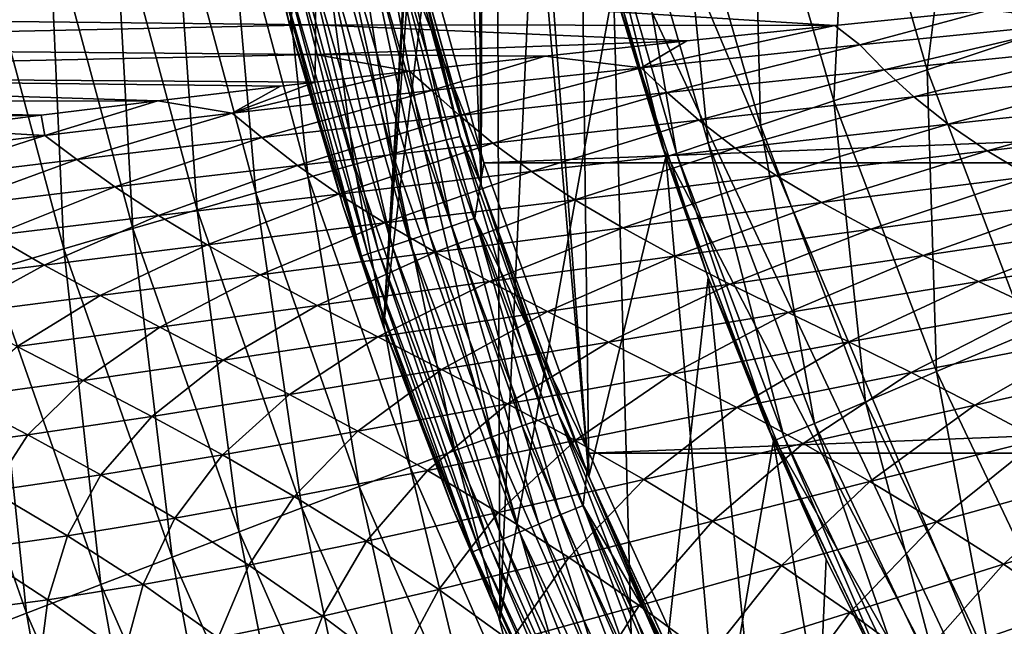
# Model space of a CAD drawing. Header units: metres. Extents: x -105 to 105, y -68 to 103.
# Tile 209 of 256: x -22.95 to -17.61, y 35.24 to 38.54. Entities that reach past the tile are written whole.
import ezdxf

# ---------------------------------------------------------------- set-up
doc = ezdxf.new("R2010")
doc.units = ezdxf.units.M
doc.layers.add('solid_FIT-BATH-150_SW0001', color=7, linetype='CONTINUOUS')
doc.layers.add('solid_FIT-BATH-150_SW0001_01', color=7, linetype='CONTINUOUS')

msp = doc.modelspace()

# ---------------------------------------------------------------- linework, layer by layer
at = {"layer": 'solid_FIT-BATH-150_SW0001'}
for points in [[(-20.905993, 39.267017, 37.796501), (-20.447483, 37.641415, 37.796501), (-20.905996, 49.304741, 37.796501)], [(-20.5, 44.285889, 37.796501), (-20.905996, 49.304741, 37.796501), (-20.447483, 37.641415, 37.796501)], [(-21.486008, 38.505455, 43.296501), (-21.866865, 40.174686, 43.296501), (-20.475595, 45.285889, 43.296501)], [(-20.978067, 36.871056, 43.296501), (-21.486008, 38.505455, 43.296501), (-20.475595, 45.285889, 43.296501)], [(-20.978067, 36.871056, 43.296501), (-20.475595, 45.285889, 43.296501), (-20.499189, 44.454113, 43.296501)], [(-20.978067, 36.871056, 43.296501), (-20.499189, 44.454113, 43.296501), (-20.489288, 43.624638, 43.296501)], [(-20.433365, 42.634834, 37.796501), (-20.5, 44.285889, 37.796501), (-20.447483, 37.641415, 37.796501)], [(-20.978067, 36.871056, 43.296501), (-20.489288, 43.624638, 43.296501), (-20.368814, 41.971085, 43.296501)], [(-20.433365, 42.634834, 37.796501), (-20.447483, 37.641415, 37.796501), (-19.863277, 36.058079, 37.796501)], [(-20.234499, 40.997761, 37.796501), (-20.433365, 42.634834, 37.796501), (-19.863277, 36.058079, 37.796501)], [(-6.5, 42.02853, 69.796501), (-16.460951, 32.067577, 69.796501), (-20.239237, 41.026657, 69.796501)], [(-20.346222, 35.280792, 43.296501), (-20.978067, 36.871056, 43.296501), (-20.368814, 41.971085, 43.296501)], [(-20.346222, 35.280792, 43.296501), (-20.368814, 41.971085, 43.296501), (-20.114937, 40.33128, 43.296501)], [(-20.239237, 41.026657, 69.796501), (-16.460951, 32.067577, 69.796501), (-19.914961, 39.423691, 69.796501)], [(-19.904377, 39.380234, 37.796501), (-20.234499, 40.997761, 37.796501), (-19.863277, 36.058079, 37.796501)], [(-20.346222, 35.280792, 43.296501), (-20.114937, 40.33128, 43.296501), (-19.728918, 38.716465, 43.296501)], [(-21.661671, 39.203121, 71.996498), (-21.866865, 40.174686, 43.296501), (-21.486008, 38.505455, 43.296501)], [(-17.823444, 39.892475, 48.144478), (-17.412128, 38.472534, 48.144478), (-17.090544, 40.073139, 49.506374)], [(-18.451256, 39.737724, 46.727985), (-18.025452, 38.267765, 46.727985), (-17.823444, 39.892475, 48.144478)], [(-18.025452, 38.267765, 46.727985), (-17.412128, 38.472534, 48.144478), (-17.823444, 39.892475, 48.144478)], [(-18.970171, 39.609814, 45.265484), (-18.532391, 38.098515, 45.265484), (-18.451256, 39.737724, 46.727985)], [(-18.532391, 38.098515, 45.265484), (-18.025452, 38.267765, 46.727985), (-18.451256, 39.737724, 46.727985)], [(-19.377043, 39.509521, 43.765839), (-18.929873, 37.965809, 43.765839), (-18.970171, 39.609814, 45.265484)], [(-18.929873, 37.965809, 43.765839), (-18.532391, 38.098515, 45.265484), (-18.970171, 39.609814, 45.265484)], [(-19.669405, 39.437454, 42.238136), (-19.215488, 37.870449, 42.238136), (-19.377043, 39.509521, 43.765839)], [(-19.215488, 37.870449, 42.238136), (-18.929873, 37.965809, 43.765839), (-19.377043, 39.509521, 43.765839)], [(-21.35397, 39.387756, 18.436432), (-20.92865, 37.810127, 18.430737), (-21.183382, 39.419765, 18.850012)], [(-21.183382, 39.419765, 18.850012), (-20.761219, 37.855522, 18.844221), (-21.058029, 39.441586, 19.282675)], [(-20.92865, 37.810127, 18.430737), (-20.761219, 37.855522, 18.844221), (-21.183382, 39.419765, 18.850012)], [(-21.058029, 39.441586, 19.282675), (-20.638096, 37.887344, 19.276775), (-20.980494, 39.452698, 19.730204)], [(-20.761219, 37.855522, 18.844221), (-20.638096, 37.887344, 19.276775), (-21.058029, 39.441586, 19.282675)], [(-20.980494, 39.452698, 19.730204), (-20.561819, 37.904873, 19.724182), (-20.907213, 39.27206, 20.18581)], [(-20.638096, 37.887344, 19.276775), (-20.561819, 37.904873, 19.724182), (-20.980494, 39.452698, 19.730204)], [(-19.914961, 39.423691, 69.796501), (-19.464174, 37.852077, 69.796501), (-19.728918, 38.716465, 43.296501)], [(-19.914961, 39.423691, 69.796501), (-16.460951, 32.067577, 69.796501), (-19.464174, 37.852077, 69.796501)], [(-19.84549, 39.394054, 40.691639), (-19.387508, 37.813023, 40.691639), (-19.669405, 39.437454, 42.238136)], [(-19.387508, 37.813023, 40.691639), (-19.215488, 37.870449, 42.238136), (-19.669405, 39.437454, 42.238136)], [(-21.567205, 39.346073, 18.046152), (-21.137859, 37.751869, 18.040535), (-21.35397, 39.387756, 18.436432)], [(-21.137859, 37.751869, 18.040535), (-20.92865, 37.810127, 18.430737), (-21.35397, 39.387756, 18.436432)], [(-20.947081, 39.061539, 72.784378), (-20.43391, 37.762463, 72.796501), (-20.881931, 39.382076, 72.796501)], [(-20.43391, 37.762463, 72.796501), (20.881918, 39.382015, 72.796501), (-20.881931, 39.382076, 72.796501)], [(-19.444792, 37.79372, 37.796501), (-19.904377, 39.380234, 37.796501), (-19.863277, 36.058079, 37.796501)], [(-19.904242, 39.37965, 39.13728), (-19.904377, 39.380234, 37.796501), (-19.444792, 37.79372, 37.796501)], [(-19.904242, 39.37965, 39.13728), (-19.444908, 37.79393, 39.13728), (-19.84549, 39.394054, 40.691639)], [(-19.904242, 39.37965, 39.13728), (-19.444792, 37.79372, 37.796501), (-19.444908, 37.79393, 39.13728)], [(-19.444908, 37.79393, 39.13728), (-19.387508, 37.813023, 40.691639), (-19.84549, 39.394054, 40.691639)], [(-21.820507, 39.295238, 17.68339), (-21.386312, 37.681465, 17.67783), (-21.567205, 39.346073, 18.046152)], [(-21.386312, 37.681465, 17.67783), (-21.137859, 37.751869, 18.040535), (-21.567205, 39.346073, 18.046152)], [(-22.111288, 39.235767, 17.352362), (-21.671474, 37.59964, 17.346836), (-21.820507, 39.295238, 17.68339)], [(-21.671474, 37.59964, 17.346836), (-21.386312, 37.681465, 17.67783), (-21.820507, 39.295238, 17.68339)], [(-20.907213, 39.27206, 20.18581), (-20.695747, 38.460426, 20.182665), (-20.905993, 39.267017, 37.796501)], [(-20.561819, 37.904873, 19.724182), (-20.695747, 38.460426, 20.182665), (-20.907213, 39.27206, 20.18581)], [(-20.452669, 37.657288, 20.179295), (-20.447483, 37.641415, 37.796501), (-20.905993, 39.267017, 37.796501)], [(-20.695747, 38.460426, 20.182665), (-20.452669, 37.657288, 20.179295), (-20.905993, 39.267017, 37.796501)], [(-22.436697, 39.168236, 17.057011), (-21.990549, 37.507183, 17.051491), (-22.111288, 39.235767, 17.352362)], [(-21.990549, 37.507183, 17.051491), (-21.671474, 37.59964, 17.346836), (-22.111288, 39.235767, 17.352362)], [(-21.661671, 39.203121, 71.996498), (-21.486008, 38.505455, 43.296501), (-21.19762, 37.523979, 71.996498)], [(-21.661671, 39.203121, 71.996498), (-21.19762, 37.523979, 71.996498), (-21.577021, 38.904427, 72.134628)], [(-22.792849, 39.093464, 16.800219), (-22.339729, 37.405212, 16.79468), (-22.436697, 39.168236, 17.057011)], [(-22.339729, 37.405212, 16.79468), (-21.990549, 37.507183, 17.051491), (-22.436697, 39.168236, 17.057011)], [(-23.175615, 39.01231, 16.58462), (-22.71497, 37.294899, 16.579033), (-22.792849, 39.093464, 16.800219)], [(-22.71497, 37.294899, 16.579033), (-22.339729, 37.405212, 16.79468), (-22.792849, 39.093464, 16.800219)], [(-21.077909, 39.028908, 72.748268), (-20.609409, 37.418072, 72.74826), (-20.947081, 39.061539, 72.784378)], [(-20.947081, 39.061539, 72.784378), (-20.481489, 37.460697, 72.784378), (-20.43391, 37.762463, 72.796501)], [(-20.609409, 37.418072, 72.74826), (-20.481489, 37.460697, 72.784378), (-20.947081, 39.061539, 72.784378)], [(-23.112223, 37.177425, 16.407183), (-22.71497, 37.294899, 16.579033), (-23.175615, 39.01231, 16.58462)], [(-21.311584, 38.970627, 72.609177), (-20.837889, 37.341934, 72.609169), (-21.200657, 38.998295, 72.68927)], [(-21.200657, 38.998295, 72.68927), (-20.729427, 37.378075, 72.689262), (-21.077909, 39.028908, 72.748268)], [(-20.837889, 37.341934, 72.609169), (-20.729427, 37.378075, 72.689262), (-21.200657, 38.998295, 72.68927)], [(-20.729427, 37.378075, 72.689262), (-20.609409, 37.418072, 72.74826), (-21.077909, 39.028908, 72.748268)], [(-21.48494, 38.927391, 72.396049), (-21.007385, 37.28545, 72.396034), (-21.407318, 38.946751, 72.510437)], [(-21.407318, 38.946751, 72.510437), (-20.931492, 37.310741, 72.510429), (-21.311584, 38.970627, 72.609177)], [(-21.007385, 37.28545, 72.396034), (-20.931492, 37.310741, 72.510429), (-21.407318, 38.946751, 72.510437)], [(-20.931492, 37.310741, 72.510429), (-20.837889, 37.341934, 72.609169), (-21.311584, 38.970627, 72.609177)], [(-21.577021, 38.904427, 72.134628), (-21.097418, 37.255447, 72.134613), (-21.542088, 38.913139, 72.269493)], [(-21.19762, 37.523979, 71.996498), (-21.097418, 37.255447, 72.134613), (-21.577021, 38.904427, 72.134628)], [(-21.542088, 38.913139, 72.269493), (-21.063261, 37.26683, 72.269478), (-21.48494, 38.927391, 72.396049)], [(-21.097418, 37.255447, 72.134613), (-21.063261, 37.26683, 72.269478), (-21.542088, 38.913139, 72.269493)], [(-21.063261, 37.26683, 72.269478), (-21.007385, 37.28545, 72.396034), (-21.48494, 38.927391, 72.396049)], [(-19.5937, 33.743145, 43.296501), (-20.346222, 35.280792, 43.296501), (-19.728918, 38.716465, 43.296501)], [(-19.5937, 33.743145, 43.296501), (-19.728918, 38.716465, 43.296501), (-19.213915, 37.13942, 43.296501)], [(-19.464174, 37.852077, 69.796501), (-19.213915, 37.13942, 43.296501), (-19.728918, 38.716465, 43.296501)], [(-21.347351, 38.684696, -20.413015), (-21.347351, 38.512024, -20.165363), (-26.685522, 38.569859, -20.078211)], [(-21.347351, 38.684696, -20.413015), (-17.682604, 38.593193, -20.385962), (-18.526558, 38.508495, -20.23876)], [(-21.347351, 38.684696, -20.413015), (-18.526558, 38.508495, -20.23876), (-21.347351, 38.512024, -20.165363)], [(-17.157806, 38.525356, -20.32296), (-17.682604, 38.593193, -20.385962), (-16.800808, 38.678539, -20.524038)], [(-21.347351, 38.512024, -20.165363), (-26.685522, 38.398323, -19.80076), (-26.685522, 38.569859, -20.078211)], [(-18.391586, 38.402157, -20.098408), (-18.526558, 38.508495, -20.23876), (-17.682604, 38.593193, -20.385962)], [(-17.157806, 38.525356, -20.32296), (-18.391586, 38.402157, -20.098408), (-17.682604, 38.593193, -20.385962)], [(-21.347351, 38.512024, -20.165363), (-21.347351, 38.350704, -19.894827), (-26.685522, 38.398323, -19.80076)], [(-21.19762, 37.523979, 71.996498), (-21.486008, 38.505455, 43.296501), (-20.978067, 36.871056, 43.296501)], [(-21.347351, 38.512024, -20.165363), (-18.526558, 38.508495, -20.23876), (-19.331392, 38.424652, -20.082119)], [(-21.347351, 38.512024, -20.165363), (-19.331392, 38.424652, -20.082119), (-21.347351, 38.350704, -19.894827)], [(-19.577858, 38.278561, -19.845987), (-19.331392, 38.424652, -20.082119), (-18.526558, 38.508495, -20.23876)], [(-18.391586, 38.402157, -20.098408), (-19.577858, 38.278561, -19.845987), (-18.526558, 38.508495, -20.23876)], [(-18.258783, 38.267292, -19.942566), (-18.391586, 38.402157, -20.098408), (-17.157806, 38.525356, -20.32296)], [(-17.032406, 38.392429, -20.181515), (-18.258783, 38.267292, -19.942566), (-17.157806, 38.525356, -20.32296)], [(-20.561819, 37.904873, 19.724182), (-20.452669, 37.657288, 20.179295), (-20.695747, 38.460426, 20.182665)], [(-18.025452, 38.267765, 46.727985), (-17.482744, 36.836838, 46.727985), (-17.412128, 38.472534, 48.144478)], [(-21.347351, 38.350704, -19.894827), (-26.685522, 38.238594, -19.49806), (-26.685522, 38.398323, -19.80076)], [(-21.347351, 38.350704, -19.894827), (-19.331392, 38.424652, -20.082119), (-20.100302, 38.341702, -19.915318)], [(-19.577858, 38.278561, -19.845987), (-20.100302, 38.341702, -19.915318), (-19.331392, 38.424652, -20.082119)], [(-19.43667, 38.143124, -19.675507), (-19.577858, 38.278561, -19.845987), (-18.391586, 38.402157, -20.098408)], [(-18.258783, 38.267292, -19.942566), (-19.43667, 38.143124, -19.675507), (-18.391586, 38.402157, -20.098408)], [(-21.347351, 38.350704, -19.894827), (-21.350758, 38.200417, -19.60042), (-26.685522, 38.238594, -19.49806)], [(-21.347351, 38.350704, -19.894827), (-20.83597, 38.259647, -19.737486), (-21.350758, 38.200417, -19.60042)], [(-21.347351, 38.350704, -19.894827), (-20.100302, 38.341702, -19.915318), (-20.83597, 38.259647, -19.737486)], [(-20.716595, 38.15443, -19.561766), (-20.83597, 38.259647, -19.737486), (-20.100302, 38.341702, -19.915318)], [(-19.577858, 38.278561, -19.845987), (-20.716595, 38.15443, -19.561766), (-20.100302, 38.341702, -19.915318)], [(-18.097908, 38.119545, -19.785467), (-18.258783, 38.267292, -19.942566), (-17.032406, 38.392429, -20.181515)], [(-16.88064, 38.248138, -20.038494), (-18.097908, 38.119545, -19.785467), (-17.032406, 38.392429, -20.181515)], [(-26.685522, 38.238594, -19.49806), (-21.350758, 38.200417, -19.60042), (-21.537127, 38.178608, -19.547972)], [(-26.685522, 38.238594, -19.49806), (-21.537127, 38.178608, -19.547972), (-22.204006, 38.099033, -19.346815)], [(-26.685522, 38.238594, -19.49806), (-22.204006, 38.099033, -19.346815), (-26.685522, 38.090145, -19.168779)], [(-21.799828, 38.030972, -19.243055), (-21.350758, 38.200417, -19.60042), (-20.83597, 38.259647, -19.737486)], [(-20.716595, 38.15443, -19.561766), (-21.799828, 38.030972, -19.243055), (-20.83597, 38.259647, -19.737486)], [(-20.565861, 38.019836, -19.376696), (-20.716595, 38.15443, -19.561766), (-19.577858, 38.278561, -19.845987)], [(-19.43667, 38.143124, -19.675507), (-20.565861, 38.019836, -19.376696), (-19.577858, 38.278561, -19.845987)], [(-19.265903, 37.993141, -19.504015), (-19.43667, 38.143124, -19.675507), (-18.258783, 38.267292, -19.942566)], [(-18.097908, 38.119545, -19.785467), (-19.265903, 37.993141, -19.504015), (-18.258783, 38.267292, -19.942566)], [(-18.532391, 38.098515, 45.265484), (-17.974421, 36.627346, 45.265484), (-18.025452, 38.267765, 46.727985)], [(-17.911032, 37.971241, -19.634903), (-18.097908, 38.119545, -19.785467), (-16.88064, 38.248138, -20.038494)], [(-17.974421, 36.627346, 45.265484), (-17.482744, 36.836838, 46.727985), (-18.025452, 38.267765, 46.727985)], [(-16.704432, 38.104622, -19.90156), (-17.911032, 37.971241, -19.634903), (-16.88064, 38.248138, -20.038494)], [(-21.799828, 38.030972, -19.243055), (-21.537127, 38.178608, -19.547972), (-21.350758, 38.200417, -19.60042)], [(-21.799828, 38.030972, -19.243055), (-22.204006, 38.099033, -19.346815), (-21.537127, 38.178608, -19.547972)], [(-21.638086, 37.898586, -19.043928), (-21.799828, 38.030972, -19.243055), (-20.716595, 38.15443, -19.561766)], [(-20.565861, 38.019836, -19.376696), (-21.638086, 37.898586, -19.043928), (-20.716595, 38.15443, -19.561766)], [(-20.384272, 37.868927, -19.19076), (-20.565861, 38.019836, -19.376696), (-19.43667, 38.143124, -19.675507)], [(-19.265903, 37.993141, -19.504015), (-20.384272, 37.868927, -19.19076), (-19.43667, 38.143124, -19.675507)], [(-26.685522, 38.090145, -19.168779), (-22.204006, 38.099033, -19.346815), (-22.836569, 38.021229, -19.133919)], [(-26.685522, 38.090145, -19.168779), (-22.836569, 38.021229, -19.133919), (-26.685522, 37.952446, -18.811594)], [(-22.818125, 37.90958, -18.887423), (-22.836569, 38.021229, -19.133919), (-22.204006, 38.099033, -19.346815)], [(-21.799828, 38.030972, -19.243055), (-22.818125, 37.90958, -18.887423), (-22.204006, 38.099033, -19.346815)], [(-19.06778, 37.841034, -19.339386), (-19.265903, 37.993141, -19.504015), (-18.097908, 38.119545, -19.785467)], [(-17.911032, 37.971241, -19.634903), (-19.06778, 37.841034, -19.339386), (-18.097908, 38.119545, -19.785467)], [(-18.929873, 37.965809, 43.765839), (-18.359936, 36.463085, 43.765839), (-18.532391, 38.098515, 45.265484)], [(-18.359936, 36.463085, 43.765839), (-17.974421, 36.627346, 45.265484), (-18.532391, 38.098515, 45.265484)], [(-17.700317, 37.82766, -19.494789), (-17.911032, 37.971241, -19.634903), (-16.704432, 38.104622, -19.90156)], [(-16.505785, 37.967155, -19.774584), (-17.700317, 37.82766, -19.494789), (-16.704432, 38.104622, -19.90156)], [(-26.685522, 37.952446, -18.811594), (-22.836569, 38.021229, -19.133919), (-23.433691, 37.945072, -18.90819)], [(-22.818125, 37.90958, -18.887423), (-23.433691, 37.945072, -18.90819), (-22.836569, 38.021229, -19.133919)], [(-22.643417, 37.780693, -18.675362), (-22.818125, 37.90958, -18.887423), (-21.799828, 38.030972, -19.243055)], [(-21.638086, 37.898586, -19.043928), (-22.643417, 37.780693, -18.675362), (-21.799828, 38.030972, -19.243055)], [(-21.444523, 37.74807, -18.843941), (-21.638086, 37.898586, -19.043928), (-20.565861, 38.019836, -19.376696)], [(-20.384272, 37.868927, -19.19076), (-21.444523, 37.74807, -18.843941), (-20.565861, 38.019836, -19.376696)], [(-20.174183, 37.714142, -19.011889), (-20.384272, 37.868927, -19.19076), (-19.265903, 37.993141, -19.504015)], [(-19.06778, 37.841034, -19.339386), (-20.174183, 37.714142, -19.011889), (-19.265903, 37.993141, -19.504015)], [(-18.844608, 37.692062, -19.185579), (-19.06778, 37.841034, -19.339386), (-17.911032, 37.971241, -19.634903)], [(-17.700317, 37.82766, -19.494789), (-18.844608, 37.692062, -19.185579), (-17.911032, 37.971241, -19.634903)], [(-17.467899, 37.688229, -19.365643), (-17.700317, 37.82766, -19.494789), (-16.505785, 37.967155, -19.774584)], [(-22.818125, 37.90958, -18.887423), (-23.764074, 37.791561, -18.49239), (-23.433691, 37.945072, -18.90819)], [(-19.215488, 37.870449, 42.238136), (-18.636951, 36.345055, 42.238136), (-18.929873, 37.965809, 43.765839)], [(-18.636951, 36.345055, 42.238136), (-18.359936, 36.463085, 43.765839), (-18.929873, 37.965809, 43.765839)], [(-23.57399, 37.667381, -18.269104), (-23.764074, 37.791561, -18.49239), (-22.818125, 37.90958, -18.887423)], [(-22.643417, 37.780693, -18.675362), (-23.57399, 37.667381, -18.269104), (-22.818125, 37.90958, -18.887423)], [(-22.436361, 37.63187, -18.462255), (-22.643417, 37.780693, -18.675362), (-21.638086, 37.898586, -19.043928)], [(-21.444523, 37.74807, -18.843941), (-22.436361, 37.63187, -18.462255), (-21.638086, 37.898586, -19.043928)], [(-21.221626, 37.591805, -18.651043), (-21.444523, 37.74807, -18.843941), (-20.384272, 37.868927, -19.19076)], [(-20.174183, 37.714142, -19.011889), (-21.221626, 37.591805, -18.651043), (-20.384272, 37.868927, -19.19076)], [(-20.761219, 37.855522, 18.844221), (-20.224346, 36.332142, 18.837605), (-20.638096, 37.887344, 19.276775)], [(-20.638096, 37.887344, 19.276775), (-20.104408, 36.374264, 19.270027), (-20.561819, 37.904873, 19.724182)], [(-20.224346, 36.332142, 18.837605), (-20.104408, 36.374264, 19.270027), (-20.638096, 37.887344, 19.276775)], [(-20.561819, 37.904873, 19.724182), (-20.030062, 36.398575, 19.717293), (-20.452669, 37.657288, 20.179295)], [(-20.104408, 36.374264, 19.270027), (-20.030062, 36.398575, 19.717293), (-20.561819, 37.904873, 19.724182)], [(-19.387508, 37.813023, 40.691639), (-18.803795, 36.273972, 40.691639), (-19.215488, 37.870449, 42.238136)], [(-18.803795, 36.273972, 40.691639), (-18.636951, 36.345055, 42.238136), (-19.215488, 37.870449, 42.238136)], [(-21.137859, 37.751869, 18.040535), (-20.591133, 36.198147, 18.034119), (-20.92865, 37.810127, 18.430737)], [(-20.92865, 37.810127, 18.430737), (-20.387409, 36.273132, 18.424231), (-20.761219, 37.855522, 18.844221)], [(-20.591133, 36.198147, 18.034119), (-20.387409, 36.273132, 18.424231), (-20.92865, 37.810127, 18.430737)], [(-20.387409, 36.273132, 18.424231), (-20.224346, 36.332142, 18.837605), (-20.761219, 37.855522, 18.844221)], [(-19.938051, 37.560711, -18.844063), (-20.174183, 37.714142, -19.011889), (-19.06778, 37.841034, -19.339386)], [(-18.844608, 37.692062, -19.185579), (-19.938051, 37.560711, -18.844063), (-19.06778, 37.841034, -19.339386)], [(-19.464174, 37.852077, 69.796501), (-18.889029, 36.320057, 69.796501), (-19.213915, 37.13942, 43.296501)], [(-19.464174, 37.852077, 69.796501), (-16.460951, 32.067577, 69.796501), (-18.889029, 36.320057, 69.796501)], [(-19.444908, 37.79393, 39.13728), (-18.85943, 36.250225, 39.13728), (-19.387508, 37.813023, 40.691639)], [(-18.85943, 36.250225, 39.13728), (-18.803795, 36.273972, 40.691639), (-19.387508, 37.813023, 40.691639)], [(-18.598669, 37.545586, -19.043118), (-18.844608, 37.692062, -19.185579), (-17.700317, 37.82766, -19.494789)], [(-17.467899, 37.688229, -19.365643), (-18.598669, 37.545586, -19.043118), (-17.700317, 37.82766, -19.494789)], [(-23.351513, 37.521576, -18.044409), (-23.57399, 37.667381, -18.269104), (-22.643417, 37.780693, -18.675362)], [(-22.436361, 37.63187, -18.462255), (-23.351513, 37.521576, -18.044409), (-22.643417, 37.780693, -18.675362)], [(-20.481489, 37.460697, 72.784378), (-19.860888, 36.18375, 72.796501), (-20.43391, 37.762463, 72.796501)], [(-19.860888, 36.18375, 72.796501), (20.433884, 37.762379, 72.796501), (-20.43391, 37.762463, 72.796501)], [(-19.444792, 37.79372, 37.796501), (-19.863277, 36.058079, 37.796501), (-19.156771, 34.525417, 37.796501)], [(-19.444908, 37.79393, 39.13728), (-19.444792, 37.79372, 37.796501), (-18.859539, 36.250702, 37.796501)], [(-19.444908, 37.79393, 39.13728), (-18.859539, 36.250702, 37.796501), (-18.85943, 36.250225, 39.13728)], [(-18.859539, 36.250702, 37.796501), (-19.444792, 37.79372, 37.796501), (-19.156771, 34.525417, 37.796501)], [(-22.199553, 37.475361, -18.256048), (-22.436361, 37.63187, -18.462255), (-21.444523, 37.74807, -18.843941)], [(-21.221626, 37.591805, -18.651043), (-22.199553, 37.475361, -18.256048), (-21.444523, 37.74807, -18.843941)], [(-21.386312, 37.681465, 17.67783), (-20.833052, 36.108097, 17.671478), (-21.137859, 37.751869, 18.040535)], [(-20.971989, 37.434948, -18.46924), (-21.221626, 37.591805, -18.651043), (-20.174183, 37.714142, -19.011889)], [(-20.833052, 36.108097, 17.671478), (-20.591133, 36.198147, 18.034119), (-21.137859, 37.751869, 18.040535)], [(-19.938051, 37.560711, -18.844063), (-20.971989, 37.434948, -18.46924), (-20.174183, 37.714142, -19.011889)], [(-21.671474, 37.59964, 17.346836), (-21.110701, 36.00391, 17.340521), (-21.386312, 37.681465, 17.67783)], [(-21.110701, 36.00391, 17.340521), (-20.833052, 36.108097, 17.671478), (-21.386312, 37.681465, 17.67783)], [(-20.452669, 37.657288, 20.179295), (-20.177505, 36.861721, 20.17568), (-20.447483, 37.641415, 37.796501)], [(-20.030062, 36.398575, 19.717293), (-20.177505, 36.861721, 20.17568), (-20.452669, 37.657288, 20.179295)], [(-19.678293, 37.407917, -18.687838), (-19.938051, 37.560711, -18.844063), (-18.844608, 37.692062, -19.185579)], [(-18.598669, 37.545586, -19.043118), (-19.678293, 37.407917, -18.687838), (-18.844608, 37.692062, -19.185579)], [(-18.332172, 37.401375, -18.912714), (-18.598669, 37.545586, -19.043118), (-17.467899, 37.688229, -19.365643)], [(-17.215855, 37.552776, -19.248152), (-18.332172, 37.401375, -18.912714), (-17.467899, 37.688229, -19.365643)], [(-23.099335, 37.366184, -17.826206), (-23.351513, 37.521576, -18.044409), (-22.436361, 37.63187, -18.462255)], [(-22.199553, 37.475361, -18.256048), (-23.099335, 37.366184, -17.826206), (-22.436361, 37.63187, -18.462255)], [(-21.990549, 37.507183, 17.051491), (-21.421356, 35.886593, 17.045183), (-21.671474, 37.59964, 17.346836)], [(-21.421356, 35.886593, 17.045183), (-21.110701, 36.00391, 17.340521), (-21.671474, 37.59964, 17.346836)], [(-19.870398, 36.075085, 20.171814), (-19.863277, 36.058079, 37.796501), (-20.447483, 37.641415, 37.796501)], [(-20.177505, 36.861721, 20.17568), (-19.870398, 36.075085, 20.171814), (-20.447483, 37.641415, 37.796501)], [(-21.935705, 37.316231, -18.060759), (-22.199553, 37.475361, -18.256048), (-21.221626, 37.591805, -18.651043)], [(-20.971989, 37.434948, -18.46924), (-21.935705, 37.316231, -18.060759), (-21.221626, 37.591805, -18.651043)], [(-20.698151, 37.276722, -18.299122), (-20.971989, 37.434948, -18.46924), (-19.938051, 37.560711, -18.844063)], [(-19.678293, 37.407917, -18.687838), (-20.698151, 37.276722, -18.299122), (-19.938051, 37.560711, -18.844063)], [(-19.397251, 37.255466, -18.543955), (-19.678293, 37.407917, -18.687838), (-18.598669, 37.545586, -19.043118)], [(-18.332172, 37.401375, -18.912714), (-19.397251, 37.255466, -18.543955), (-18.598669, 37.545586, -19.043118)], [(-18.047281, 37.25901, -18.794971), (-18.332172, 37.401375, -18.912714), (-17.215855, 37.552776, -19.248152)], [(-16.946205, 37.420956, -19.142902), (-18.047281, 37.25901, -18.794971), (-17.215855, 37.552776, -19.248152)], [(-22.339729, 37.405212, 16.79468), (-21.761314, 35.757557, 16.788342), (-21.990549, 37.507183, 17.051491)], [(-21.761314, 35.757557, 16.788342), (-21.421356, 35.886593, 17.045183), (-21.990549, 37.507183, 17.051491)], [(-21.19762, 37.523979, 71.996498), (-20.978067, 36.871056, 43.296501), (-20.603621, 35.886288, 71.996498)], [(-21.19762, 37.523979, 71.996498), (-20.603621, 35.886288, 71.996498), (-21.097418, 37.255447, 72.134613)], [(-22.820271, 37.206139, -17.61853), (-23.099335, 37.366184, -17.826206), (-22.199553, 37.475361, -18.256048)], [(-21.935705, 37.316231, -18.060759), (-22.820271, 37.206139, -17.61853), (-22.199553, 37.475361, -18.256048)], [(-21.647463, 37.153622, -17.877035), (-21.935705, 37.316231, -18.060759), (-20.971989, 37.434948, -18.46924)], [(-20.698151, 37.276722, -18.299122), (-21.647463, 37.153622, -17.877035), (-20.971989, 37.434948, -18.46924)], [(-20.609409, 37.418072, 72.74826), (-20.018002, 35.84819, 72.74826), (-20.481489, 37.460697, 72.784378)], [(-20.481489, 37.460697, 72.784378), (-19.893753, 35.900562, 72.78437), (-19.860888, 36.18375, 72.796501)], [(-20.018002, 35.84819, 72.74826), (-19.893753, 35.900562, 72.78437), (-20.481489, 37.460697, 72.784378)], [(-22.71497, 37.294899, 16.579033), (-22.126638, 35.618294, 16.572632), (-22.339729, 37.405212, 16.79468)], [(-22.126638, 35.618294, 16.572632), (-21.761314, 35.757557, 16.788342), (-22.339729, 37.405212, 16.79468)], [(-20.729427, 37.378075, 72.689262), (-20.134575, 35.799053, 72.689255), (-20.609409, 37.418072, 72.74826)], [(-20.402569, 37.116768, -18.141478), (-20.698151, 37.276722, -18.299122), (-19.678293, 37.407917, -18.687838)], [(-20.134575, 35.799053, 72.689255), (-20.018002, 35.84819, 72.74826), (-20.609409, 37.418072, 72.74826)], [(-19.397251, 37.255466, -18.543955), (-20.402569, 37.116768, -18.141478), (-19.678293, 37.407917, -18.687838)], [(-19.097221, 37.102882, -18.41305), (-19.397251, 37.255466, -18.543955), (-18.332172, 37.401375, -18.912714)], [(-18.047281, 37.25901, -18.794971), (-19.097221, 37.102882, -18.41305), (-18.332172, 37.401375, -18.912714)], [(-17.746576, 37.116341, -18.689159), (-18.047281, 37.25901, -18.794971), (-16.946205, 37.420956, -19.142902)], [(-16.66135, 37.290661, -19.049149), (-17.746576, 37.116341, -18.689159), (-16.946205, 37.420956, -19.142902)], [(-22.820271, 37.206139, -17.61853), (-23.627125, 37.106037, -17.142612), (-23.099335, 37.366184, -17.826206)], [(-20.931492, 37.310741, 72.510429), (-20.330839, 35.716328, 72.510414), (-20.837889, 37.341934, 72.609169)], [(-20.837889, 37.341934, 72.609169), (-20.239923, 35.754646, 72.609161), (-20.729427, 37.378075, 72.689262)], [(-20.330839, 35.716328, 72.510414), (-20.239923, 35.754646, 72.609161), (-20.837889, 37.341934, 72.609169)], [(-20.239923, 35.754646, 72.609161), (-20.134575, 35.799053, 72.689255), (-20.729427, 37.378075, 72.689262)], [(-23.112223, 37.177425, 16.407183), (-22.513393, 35.470295, 16.400682), (-22.71497, 37.294899, 16.579033)], [(-22.517046, 37.040489, -17.422087), (-22.820271, 37.206139, -17.61853), (-21.935705, 37.316231, -18.060759)], [(-22.513393, 35.470295, 16.400682), (-22.126638, 35.618294, 16.572632), (-22.71497, 37.294899, 16.579033)], [(-21.647463, 37.153622, -17.877035), (-22.517046, 37.040489, -17.422087), (-21.935705, 37.316231, -18.060759)], [(-21.337387, 36.987103, -17.705723), (-21.647463, 37.153622, -17.877035), (-20.698151, 37.276722, -18.299122)], [(-20.402569, 37.116768, -18.141478), (-21.337387, 36.987103, -17.705723), (-20.698151, 37.276722, -18.299122)], [(-21.063261, 37.26683, 72.269478), (-20.458824, 35.66238, 72.26947), (-21.007385, 37.28545, 72.396034)], [(-21.007385, 37.28545, 72.396034), (-20.404552, 35.685257, 72.396027), (-20.931492, 37.310741, 72.510429)], [(-20.458824, 35.66238, 72.26947), (-20.404552, 35.685257, 72.396027), (-21.007385, 37.28545, 72.396034)], [(-20.404552, 35.685257, 72.396027), (-20.330839, 35.716328, 72.510414), (-20.931492, 37.310741, 72.510429)], [(-17.433058, 36.970924, -18.594131), (-17.746576, 37.116341, -18.689159), (-16.66135, 37.290661, -19.049149)], [(-21.097418, 37.255447, 72.134613), (-20.491997, 35.648396, 72.134605), (-21.063261, 37.26683, 72.269478)], [(-20.603621, 35.886288, 71.996498), (-20.491997, 35.648396, 72.134605), (-21.097418, 37.255447, 72.134613)], [(-20.491997, 35.648396, 72.134605), (-20.458824, 35.66238, 72.26947), (-21.063261, 37.26683, 72.269478)], [(-20.087671, 36.954544, -17.996986), (-20.402569, 37.116768, -18.141478), (-19.397251, 37.255466, -18.543955)], [(-19.097221, 37.102882, -18.41305), (-20.087671, 36.954544, -17.996986), (-19.397251, 37.255466, -18.543955)], [(-18.780962, 36.94799, -18.294428), (-19.097221, 37.102882, -18.41305), (-18.047281, 37.25901, -18.794971)], [(-17.746576, 37.116341, -18.689159), (-18.780962, 36.94799, -18.294428), (-18.047281, 37.25901, -18.794971)], [(-23.307915, 36.939034, -16.935038), (-23.627125, 37.106037, -17.142612), (-22.820271, 37.206139, -17.61853)], [(-23.527443, 37.053974, 16.281761), (-22.917639, 35.315056, 16.275127), (-23.112223, 37.177425, 16.407183)], [(-22.517046, 37.040489, -17.422087), (-23.307915, 36.939034, -16.935038), (-22.820271, 37.206139, -17.61853)], [(-22.917639, 35.315056, 16.275127), (-22.513393, 35.470295, 16.400682), (-23.112223, 37.177425, 16.407183)], [(-22.192307, 36.868729, -17.237787), (-22.517046, 37.040489, -17.422087), (-21.647463, 37.153622, -17.877035)], [(-21.337387, 36.987103, -17.705723), (-22.192307, 36.868729, -17.237787), (-21.647463, 37.153622, -17.877035)], [(-21.008009, 36.816071, -17.547556), (-21.337387, 36.987103, -17.705723), (-20.402569, 37.116768, -18.141478)], [(-20.087671, 36.954544, -17.996986), (-21.008009, 36.816071, -17.547556), (-20.402569, 37.116768, -18.141478)], [(-18.725256, 32.268173, 43.296501), (-19.5937, 33.743145, 43.296501), (-19.213915, 37.13942, 43.296501)], [(-18.725256, 32.268173, 43.296501), (-19.213915, 37.13942, 43.296501), (-18.573088, 35.608978, 43.296501)], [(-18.889029, 36.320057, 69.796501), (-18.573088, 35.608978, 43.296501), (-19.213915, 37.13942, 43.296501)], [(-18.451708, 36.788357, -18.186991), (-18.780962, 36.94799, -18.294428), (-17.746576, 37.116341, -18.689159)], [(-17.433058, 36.970924, -18.594131), (-18.451708, 36.788357, -18.186991), (-17.746576, 37.116341, -18.689159)], [(-19.756376, 36.787853, -17.865009), (-20.087671, 36.954544, -17.996986), (-19.097221, 37.102882, -18.41305)], [(-18.780962, 36.94799, -18.294428), (-19.756376, 36.787853, -17.865009), (-19.097221, 37.102882, -18.41305)], [(-23.33544, 35.154068, 16.198595), (-22.917639, 35.315056, 16.275127), (-23.527443, 37.053974, 16.281761)], [(-22.967871, 36.763775, -16.739147), (-23.307915, 36.939034, -16.935038), (-22.517046, 37.040489, -17.422087)], [(-22.192307, 36.868729, -17.237787), (-22.967871, 36.763775, -16.739147), (-22.517046, 37.040489, -17.422087)], [(-21.848671, 36.690163, -17.066433), (-22.192307, 36.868729, -17.237787), (-21.337387, 36.987103, -17.705723)], [(-21.008009, 36.816071, -17.547556), (-21.848671, 36.690163, -17.066433), (-21.337387, 36.987103, -17.705723)], [(-20.662395, 36.638302, -17.401972), (-21.008009, 36.816071, -17.547556), (-20.087671, 36.954544, -17.996986)], [(-19.756376, 36.787853, -17.865009), (-20.662395, 36.638302, -17.401972), (-20.087671, 36.954544, -17.996986)], [(-18.11272, 36.621647, -18.089689), (-18.451708, 36.788357, -18.186991), (-17.433058, 36.970924, -18.594131)], [(-17.109741, 36.8204, -18.508785), (-18.11272, 36.621647, -18.089689), (-17.433058, 36.970924, -18.594131)], [(-19.412151, 36.614292, -17.744518), (-19.756376, 36.787853, -17.865009), (-18.780962, 36.94799, -18.294428)], [(-18.451708, 36.788357, -18.186991), (-19.412151, 36.614292, -17.744518), (-18.780962, 36.94799, -18.294428)], [(-22.609686, 36.579464, -16.555813), (-22.967871, 36.763775, -16.739147), (-22.192307, 36.868729, -17.237787)], [(-21.848671, 36.690163, -17.066433), (-22.609686, 36.579464, -16.555813), (-22.192307, 36.868729, -17.237787)], [(-20.603621, 35.886288, 71.996498), (-20.978067, 36.871056, 43.296501), (-20.346222, 35.280792, 43.296501)], [(-20.030062, 36.398575, 19.717293), (-19.870398, 36.075085, 20.171814), (-20.177505, 36.861721, 20.17568)], [(-21.489336, 36.502548, -16.907555), (-21.848671, 36.690163, -17.066433), (-21.008009, 36.816071, -17.547556)], [(-20.662395, 36.638302, -17.401972), (-21.489336, 36.502548, -16.907555), (-21.008009, 36.816071, -17.547556)], [(-17.767187, 36.44561, -18.001472), (-18.11272, 36.621647, -18.089689), (-17.109741, 36.8204, -18.508785)], [(-17.974421, 36.627346, 45.265484), (-17.299881, 35.205845, 45.265484), (-17.482744, 36.836838, 46.727985)], [(-16.779575, 36.662491, -18.432018), (-17.767187, 36.44561, -18.001472), (-17.109741, 36.8204, -18.508785)], [(-22.609686, 36.579464, -16.555813), (-23.296606, 36.485317, -16.017038), (-22.967871, 36.763775, -16.739147)], [(-20.304234, 36.451427, -17.268034), (-20.662395, 36.638302, -17.401972), (-19.756376, 36.787853, -17.865009)], [(-19.412151, 36.614292, -17.744518), (-20.304234, 36.451427, -17.268034), (-19.756376, 36.787853, -17.865009)], [(-19.058491, 36.431549, -17.634537), (-19.412151, 36.614292, -17.744518), (-18.451708, 36.788357, -18.186991)], [(-18.11272, 36.621647, -18.089689), (-19.058491, 36.431549, -17.634537), (-18.451708, 36.788357, -18.186991)], [(-22.236675, 36.383823, -16.384666), (-22.609686, 36.579464, -16.555813), (-21.848671, 36.690163, -17.066433)], [(-21.489336, 36.502548, -16.907555), (-22.236675, 36.383823, -16.384666), (-21.848671, 36.690163, -17.066433)], [(-21.118185, 36.303539, -16.760319), (-21.489336, 36.502548, -16.907555), (-20.662395, 36.638302, -17.401972)], [(-20.304234, 36.451427, -17.268034), (-21.118185, 36.303539, -16.760319), (-20.662395, 36.638302, -17.401972)], [(-17.417864, 36.25914, -17.921476), (-17.767187, 36.44561, -18.001472), (-16.779575, 36.662491, -18.432018)], [(-22.909567, 36.28381, -15.835264), (-23.296606, 36.485317, -16.017038), (-22.609686, 36.579464, -16.555813)], [(-22.236675, 36.383823, -16.384666), (-22.909567, 36.28381, -15.835264), (-22.609686, 36.579464, -16.555813)], [(-19.937235, 36.253166, -17.144857), (-20.304234, 36.451427, -17.268034), (-19.412151, 36.614292, -17.744518)], [(-19.058491, 36.431549, -17.634537), (-19.937235, 36.253166, -17.144857), (-19.412151, 36.614292, -17.744518)], [(-18.698818, 36.237411, -17.534088), (-19.058491, 36.431549, -17.634537), (-18.11272, 36.621647, -18.089689)], [(-17.767187, 36.44561, -18.001472), (-18.698818, 36.237411, -17.534088), (-18.11272, 36.621647, -18.089689)], [(-18.359936, 36.463085, 43.765839), (-17.670927, 35.011093, 43.765839), (-17.974421, 36.627346, 45.265484)], [(-17.670927, 35.011093, 43.765839), (-17.299881, 35.205845, 45.265484), (-17.974421, 36.627346, 45.265484)], [(-22.909567, 36.28381, -15.835264), (-23.516937, 36.202305, -15.257682), (-23.296606, 36.485317, -16.017038)], [(-21.852913, 36.174503, -16.224989), (-22.236675, 36.383823, -16.384666), (-21.489336, 36.502548, -16.907555)], [(-21.118185, 36.303539, -16.760319), (-21.852913, 36.174503, -16.224989), (-21.489336, 36.502548, -16.907555)], [(-20.73914, 36.090874, -16.623951), (-21.118185, 36.303539, -16.760319), (-20.304234, 36.451427, -17.268034)], [(-19.937235, 36.253166, -17.144857), (-20.73914, 36.090874, -16.623951), (-20.304234, 36.451427, -17.268034)], [(-19.565042, 36.041332, -17.031561), (-19.937235, 36.253166, -17.144857), (-19.058491, 36.431549, -17.634537)], [(-18.698818, 36.237411, -17.534088), (-19.565042, 36.041332, -17.031561), (-19.058491, 36.431549, -17.634537)], [(-18.336048, 36.03088, -17.442392), (-18.698818, 36.237411, -17.534088), (-17.767187, 36.44561, -18.001472)], [(-18.636951, 36.345055, 42.238136), (-17.937548, 34.871155, 42.238136), (-18.359936, 36.463085, 43.765839)], [(-17.937548, 34.871155, 42.238136), (-17.670927, 35.011093, 43.765839), (-18.359936, 36.463085, 43.765839)], [(-17.417864, 36.25914, -17.921476), (-18.336048, 36.03088, -17.442392), (-17.767187, 36.44561, -18.001472)], [(-22.5131, 36.066418, -15.664609), (-22.909567, 36.28381, -15.835264), (-22.236675, 36.383823, -16.384666)], [(-21.852913, 36.174503, -16.224989), (-22.5131, 36.066418, -15.664609), (-22.236675, 36.383823, -16.384666)], [(-20.224346, 36.332142, 18.837605), (-19.576382, 34.853107, 18.830248), (-20.104408, 36.374264, 19.270027)], [(-20.104408, 36.374264, 19.270027), (-19.460545, 34.90519, 19.262526), (-20.030062, 36.398575, 19.717293)], [(-19.576382, 34.853107, 18.830248), (-19.460545, 34.90519, 19.262526), (-20.104408, 36.374264, 19.270027)], [(-20.030062, 36.398575, 19.717293), (-19.388779, 34.936062, 19.709625), (-19.870398, 36.075085, 20.171814)], [(-19.460545, 34.90519, 19.262526), (-19.388779, 34.936062, 19.709625), (-20.030062, 36.398575, 19.717293)], [(-20.387409, 36.273132, 18.424231), (-19.733908, 34.78093, 18.417002), (-20.224346, 36.332142, 18.837605)], [(-19.733908, 34.78093, 18.417002), (-19.576382, 34.853107, 18.830248), (-20.224346, 36.332142, 18.837605)], [(-18.889029, 36.320057, 69.796501), (-18.193726, 34.839443, 69.796501), (-18.573088, 35.608978, 43.296501)], [(-18.889029, 36.320057, 69.796501), (-16.460951, 32.067577, 69.796501), (-18.193726, 34.839443, 69.796501)], [(-18.803795, 36.273972, 40.691639), (-18.098131, 34.78688, 40.691639), (-18.636951, 36.345055, 42.238136)], [(-18.098131, 34.78688, 40.691639), (-17.937548, 34.871155, 42.238136), (-18.636951, 36.345055, 42.238136)], [(-23.10751, 35.979183, -15.077896), (-23.516937, 36.202305, -15.257682), (-22.909567, 36.28381, -15.835264)], [(-22.5131, 36.066418, -15.664609), (-23.10751, 35.979183, -15.077896), (-22.909567, 36.28381, -15.835264)], [(-21.462509, 35.949265, -16.076118), (-21.852913, 36.174503, -16.224989), (-21.118185, 36.303539, -16.760319)], [(-20.73914, 36.090874, -16.623951), (-21.462509, 35.949265, -16.076118), (-21.118185, 36.303539, -16.760319)], [(-20.591133, 36.198147, 18.034119), (-19.930742, 34.689754, 18.026993), (-20.387409, 36.273132, 18.424231)], [(-19.930742, 34.689754, 18.026993), (-19.733908, 34.78093, 18.417002), (-20.387409, 36.273132, 18.424231)], [(-18.85943, 36.250225, 39.13728), (-18.151619, 34.758625, 39.13728), (-18.803795, 36.273972, 40.691639)], [(-18.151619, 34.758625, 39.13728), (-18.098131, 34.78688, 40.691639), (-18.803795, 36.273972, 40.691639)], [(-17.972633, 35.811848, -17.35898), (-18.336048, 36.03088, -17.442392), (-17.417864, 36.25914, -17.921476)], [(-17.067087, 36.061962, -17.849138), (-17.972633, 35.811848, -17.35898), (-17.417864, 36.25914, -17.921476)], [(-20.356043, 35.8624, -16.497673), (-20.73914, 36.090874, -16.623951), (-19.937235, 36.253166, -17.144857)], [(-19.565042, 36.041332, -17.031561), (-20.356043, 35.8624, -16.497673), (-19.937235, 36.253166, -17.144857)], [(-19.190712, 35.815041, -16.927465), (-19.565042, 36.041332, -17.031561), (-18.698818, 36.237411, -17.534088)], [(-18.336048, 36.03088, -17.442392), (-19.190712, 35.815041, -16.927465), (-18.698818, 36.237411, -17.534088)], [(-18.859539, 36.250702, 37.796501), (-19.156771, 34.525417, 37.796501), (-18.331507, 33.051769, 37.796501)], [(-18.152054, 34.759502, 37.796501), (-18.859539, 36.250702, 37.796501), (-18.331507, 33.051769, 37.796501)], [(-18.85943, 36.250225, 39.13728), (-18.859539, 36.250702, 37.796501), (-18.152054, 34.759502, 37.796501)], [(-18.85943, 36.250225, 39.13728), (-18.152054, 34.759502, 37.796501), (-18.151619, 34.758625, 39.13728)], [(-22.111502, 35.830891, -15.504529), (-22.5131, 36.066418, -15.664609), (-21.852913, 36.174503, -16.224989)], [(-21.462509, 35.949265, -16.076118), (-22.111502, 35.830891, -15.504529), (-21.852913, 36.174503, -16.224989)], [(-20.833052, 36.108097, 17.671478), (-20.164507, 34.5807, 17.664427), (-20.591133, 36.198147, 18.034119)], [(-20.164507, 34.5807, 17.664427), (-19.930742, 34.689754, 18.026993), (-20.591133, 36.198147, 18.034119)], [(-19.893753, 35.900562, 72.78437), (-19.165815, 34.653969, 72.796501), (-19.860888, 36.18375, 72.796501)], [(-19.165815, 34.653969, 72.796501), (19.860846, 36.183647, 72.796501), (-19.860888, 36.18375, 72.796501)], [(-21.110701, 36.00391, 17.340521), (-20.432817, 34.454872, 17.333511), (-20.833052, 36.108097, 17.671478)], [(-20.432817, 34.454872, 17.333511), (-20.164507, 34.5807, 17.664427), (-20.833052, 36.108097, 17.671478)], [(-22.694628, 35.735817, -14.908308), (-23.10751, 35.979183, -15.077896), (-22.5131, 36.066418, -15.664609)], [(-22.111502, 35.830891, -15.504529), (-22.694628, 35.735817, -14.908308), (-22.5131, 36.066418, -15.664609)], [(-21.069502, 35.705952, -15.937397), (-21.462509, 35.949265, -16.076118), (-20.73914, 36.090874, -16.623951)], [(-20.356043, 35.8624, -16.497673), (-21.069502, 35.705952, -15.937397), (-20.73914, 36.090874, -16.623951)], [(-19.870398, 36.075085, 20.171814), (-19.532095, 35.299938, 20.16773), (-19.863277, 36.058079, 37.796501)], [(-19.388779, 34.936062, 19.709625), (-19.532095, 35.299938, 20.16773), (-19.870398, 36.075085, 20.171814)], [(-19.163376, 34.538322, 20.163445), (-19.156771, 34.525417, 37.796501), (-19.863277, 36.058079, 37.796501)], [(-19.532095, 35.299938, 20.16773), (-19.163376, 34.538322, 20.163445), (-19.863277, 36.058079, 37.796501)], [(-17.611017, 35.580219, -17.28339), (-17.972633, 35.811848, -17.35898), (-17.067087, 36.061962, -17.849138)], [(-16.717188, 35.853825, -17.783903), (-17.611017, 35.580219, -17.28339), (-17.067087, 36.061962, -17.849138)], [(-21.421356, 35.886593, 17.045183), (-20.733044, 34.313499, 17.038177), (-21.110701, 36.00391, 17.340521)], [(-20.733044, 34.313499, 17.038177), (-20.432817, 34.454872, 17.333511), (-21.110701, 36.00391, 17.340521)], [(-19.972069, 35.617321, -16.380926), (-20.356043, 35.8624, -16.497673), (-19.565042, 36.041332, -17.031561)], [(-19.190712, 35.815041, -16.927465), (-19.972069, 35.617321, -16.380926), (-19.565042, 36.041332, -17.031561)], [(-18.816793, 35.574337, -16.832209), (-19.190712, 35.815041, -16.927465), (-18.336048, 36.03088, -17.442392)], [(-17.972633, 35.811848, -17.35898), (-18.816793, 35.574337, -16.832209), (-18.336048, 36.03088, -17.442392)], [(-22.694628, 35.735817, -14.908308), (-23.221725, 35.661335, -14.285346), (-23.10751, 35.979183, -15.077896)], [(-21.709, 35.575069, -15.354486), (-22.111502, 35.830891, -15.504529), (-21.462509, 35.949265, -16.076118)], [(-21.069502, 35.705952, -15.937397), (-21.709, 35.575069, -15.354486), (-21.462509, 35.949265, -16.076118)], [(-21.761314, 35.757557, 16.788342), (-21.061613, 34.158272, 16.781301), (-21.421356, 35.886593, 17.045183)], [(-21.061613, 34.158272, 16.781301), (-20.733044, 34.313499, 17.038177), (-21.421356, 35.886593, 17.045183)], [(-20.603621, 35.886288, 71.996498), (-20.346222, 35.280792, 43.296501), (-19.883316, 34.300087, 71.996498)], [(-20.603621, 35.886288, 71.996498), (-19.883316, 34.300087, 71.996498), (-20.491997, 35.648396, 72.134605)], [(-20.018002, 35.84819, 72.74826), (-19.307217, 34.328625, 72.748253), (-19.893753, 35.900562, 72.78437)], [(-19.893753, 35.900562, 72.78437), (-19.18738, 34.390427, 72.78437), (-19.165815, 34.653969, 72.796501)], [(-19.307217, 34.328625, 72.748253), (-19.18738, 34.390427, 72.78437), (-19.893753, 35.900562, 72.78437)], [(-22.282703, 35.470016, -14.748493), (-22.694628, 35.735817, -14.908308), (-22.111502, 35.830891, -15.504529)], [(-21.709, 35.575069, -15.354486), (-22.282703, 35.470016, -14.748493), (-22.111502, 35.830891, -15.504529)], [(-20.677172, 35.443851, -15.808385), (-21.069502, 35.705952, -15.937397), (-20.356043, 35.8624, -16.497673)], [(-19.972069, 35.617321, -16.380926), (-20.677172, 35.443851, -15.808385), (-20.356043, 35.8624, -16.497673)], [(-20.134575, 35.799053, 72.689255), (-19.419649, 34.270638, 72.689247), (-20.018002, 35.84819, 72.74826)], [(-19.419649, 34.270638, 72.689247), (-19.307217, 34.328625, 72.748253), (-20.018002, 35.84819, 72.74826)], [(-17.253511, 35.336517, -17.215378), (-17.611017, 35.580219, -17.28339), (-16.717188, 35.853825, -17.783903)], [(-20.239923, 35.754646, 72.609161), (-19.521255, 34.218239, 72.609154), (-20.134575, 35.799053, 72.689255)], [(-19.521255, 34.218239, 72.609154), (-19.419649, 34.270638, 72.689247), (-20.134575, 35.799053, 72.689255)], [(-19.589846, 35.355824, -16.273462), (-19.972069, 35.617321, -16.380926), (-19.190712, 35.815041, -16.927465)], [(-18.816793, 35.574337, -16.832209), (-19.589846, 35.355824, -16.273462), (-19.190712, 35.815041, -16.927465)], [(-18.445829, 35.319279, -16.745436), (-18.816793, 35.574337, -16.832209), (-17.972633, 35.811848, -17.35898)], [(-17.611017, 35.580219, -17.28339), (-18.445829, 35.319279, -16.745436), (-17.972633, 35.811848, -17.35898)], [(-22.800468, 35.38789, -14.11739), (-23.221725, 35.661335, -14.285346), (-22.694628, 35.735817, -14.908308)], [(-22.282703, 35.470016, -14.748493), (-22.800468, 35.38789, -14.11739), (-22.694628, 35.735817, -14.908308)], [(-22.126638, 35.618294, 16.572632), (-21.414721, 33.990986, 16.565517), (-21.761314, 35.757557, 16.788342)], [(-21.414721, 33.990986, 16.565517), (-21.061613, 34.158272, 16.781301), (-21.761314, 35.757557, 16.788342)], [(-20.330839, 35.716328, 72.510414), (-19.608942, 34.173016, 72.510406), (-20.239923, 35.754646, 72.609161)], [(-19.608942, 34.173016, 72.510406), (-19.521255, 34.218239, 72.609154), (-20.239923, 35.754646, 72.609161)], [(-21.308975, 35.298283, -15.214157), (-21.709, 35.575069, -15.354486), (-21.069502, 35.705952, -15.937397)], [(-20.677172, 35.443851, -15.808385), (-21.308975, 35.298283, -15.214157), (-21.069502, 35.705952, -15.937397)], [(-20.458824, 35.66238, 72.26947), (-19.732378, 34.109356, 72.269455), (-20.404552, 35.685257, 72.396027)], [(-20.404552, 35.685257, 72.396027), (-19.680037, 34.136349, 72.396011), (-20.330839, 35.716328, 72.510414)], [(-19.732378, 34.109356, 72.269455), (-19.680037, 34.136349, 72.396011), (-20.404552, 35.685257, 72.396027)], [(-19.680037, 34.136349, 72.396011), (-19.608942, 34.173016, 72.510406), (-20.330839, 35.716328, 72.510414)], [(-22.800468, 35.38789, -14.11739), (-23.270626, 35.325825, -13.460514), (-23.221725, 35.661335, -14.285346)], [(-22.513393, 35.470295, 16.400682), (-21.788565, 33.813438, 16.393454), (-22.126638, 35.618294, 16.572632)], [(-21.788565, 33.813438, 16.393454), (-21.414721, 33.990986, 16.565517), (-22.126638, 35.618294, 16.572632)], [(-20.288212, 35.163258, -15.688953), (-20.677172, 35.443851, -15.808385), (-19.972069, 35.617321, -16.380926)], [(-20.491997, 35.648396, 72.134605), (-19.764372, 34.092857, 72.13459), (-20.458824, 35.66238, 72.26947)], [(-19.883316, 34.300087, 71.996498), (-19.764372, 34.092857, 72.13459), (-20.491997, 35.648396, 72.134605)], [(-19.764372, 34.092857, 72.13459), (-19.732378, 34.109356, 72.269455), (-20.458824, 35.66238, 72.26947)], [(-19.589846, 35.355824, -16.273462), (-20.288212, 35.163258, -15.688953), (-19.972069, 35.617321, -16.380926)], [(-21.875217, 35.181133, -14.598242), (-22.282703, 35.470016, -14.748493), (-21.709, 35.575069, -15.354486)], [(-21.308975, 35.298283, -15.214157), (-21.875217, 35.181133, -14.598242), (-21.709, 35.575069, -15.354486)], [(-19.211992, 35.078102, -16.175047), (-19.589846, 35.355824, -16.273462), (-18.816793, 35.574337, -16.832209)], [(-18.445829, 35.319279, -16.745436), (-19.211992, 35.078102, -16.175047), (-18.816793, 35.574337, -16.832209)], [(-18.725256, 32.268173, 43.296501), (-18.573088, 35.608978, 43.296501), (-18.206223, 34.86359, 43.296501)], [(-18.193726, 34.839443, 69.796501), (-18.206223, 34.86359, 43.296501), (-18.573088, 35.608978, 43.296501)], [(-18.080212, 35.050564, -16.667013), (-18.445829, 35.319279, -16.745436), (-17.611017, 35.580219, -17.28339)], [(-17.253511, 35.336517, -17.215378), (-18.080212, 35.050564, -16.667013), (-17.611017, 35.580219, -17.28339)], [(-22.917639, 35.315056, 16.275127), (-22.179342, 33.627426, 16.26774), (-22.513393, 35.470295, 16.400682)], [(-22.385702, 35.089336, -13.958713), (-22.800468, 35.38789, -14.11739), (-22.282703, 35.470016, -14.748493)], [(-22.179342, 33.627426, 16.26774), (-21.788565, 33.813438, 16.393454), (-22.513393, 35.470295, 16.400682)], [(-21.875217, 35.181133, -14.598242), (-22.385702, 35.089336, -13.958713), (-22.282703, 35.470016, -14.748493)], [(-20.914169, 35.000904, -15.083534), (-21.308975, 35.298283, -15.214157), (-20.677172, 35.443851, -15.808385)], [(-20.288212, 35.163258, -15.688953), (-20.914169, 35.000904, -15.083534), (-20.677172, 35.443851, -15.808385)], [(-22.848837, 35.019802, -13.294833), (-23.270626, 35.325825, -13.460514), (-22.800468, 35.38789, -14.11739)], [(-22.385702, 35.089336, -13.958713), (-22.848837, 35.019802, -13.294833), (-22.800468, 35.38789, -14.11739)], [(-19.9053, 34.864483, -15.578989), (-20.288212, 35.163258, -15.688953), (-19.589846, 35.355824, -16.273462)], [(-19.211992, 35.078102, -16.175047), (-19.9053, 34.864483, -15.578989), (-19.589846, 35.355824, -16.273462)], [(-23.33544, 35.154068, 16.198595), (-22.583254, 33.434746, 16.191004), (-22.917639, 35.315056, 16.275127)], [(-22.848837, 35.019802, -13.294833), (-23.271641, 34.970104, -12.605505), (-23.270626, 35.325825, -13.460514)], [(-22.583254, 33.434746, 16.191004), (-22.179342, 33.627426, 16.26774), (-22.917639, 35.315056, 16.275127)], [(-21.474964, 34.869598, -14.457657), (-21.875217, 35.181133, -14.598242), (-21.308975, 35.298283, -15.214157)], [(-20.914169, 35.000904, -15.083534), (-21.474964, 34.869598, -14.457657), (-21.308975, 35.298283, -15.214157)], [(-19.388779, 34.936062, 19.709625), (-19.163376, 34.538322, 20.163445), (-19.532095, 35.299938, 20.16773)], [(-18.840961, 34.785007, -16.085659), (-19.211992, 35.078102, -16.175047), (-18.445829, 35.319279, -16.745436)], [(-18.080212, 35.050564, -16.667013), (-18.840961, 34.785007, -16.085659), (-18.445829, 35.319279, -16.745436)], [(-17.721661, 34.770294, -16.597136), (-18.080212, 35.050564, -16.667013), (-17.253511, 35.336517, -17.215378)], [(-16.901825, 35.082569, -17.155029), (-17.721661, 34.770294, -16.597136), (-17.253511, 35.336517, -17.215378)], [(-19.883316, 34.300087, 71.996498), (-20.346222, 35.280792, 43.296501), (-19.5937, 33.743145, 43.296501)]]:
    msp.add_3dface(points, dxfattribs=at)
at = {"layer": 'solid_FIT-BATH-150_SW0001_01'}
for points in [[(-20.43391, 37.762463, 72.796501), (20.433884, 37.762379, 72.796501), (20.881918, 39.382015, 72.796501)], [(-19.860888, 36.18375, 72.796501), (19.860846, 36.183647, 72.796501), (20.433884, 37.762379, 72.796501)], [(-19.165815, 34.653969, 72.796501), (19.165754, 34.653847, 72.796501), (19.860846, 36.183647, 72.796501)]]:
    msp.add_3dface(points, dxfattribs=at)

doc.saveas('drawing.dxf')
